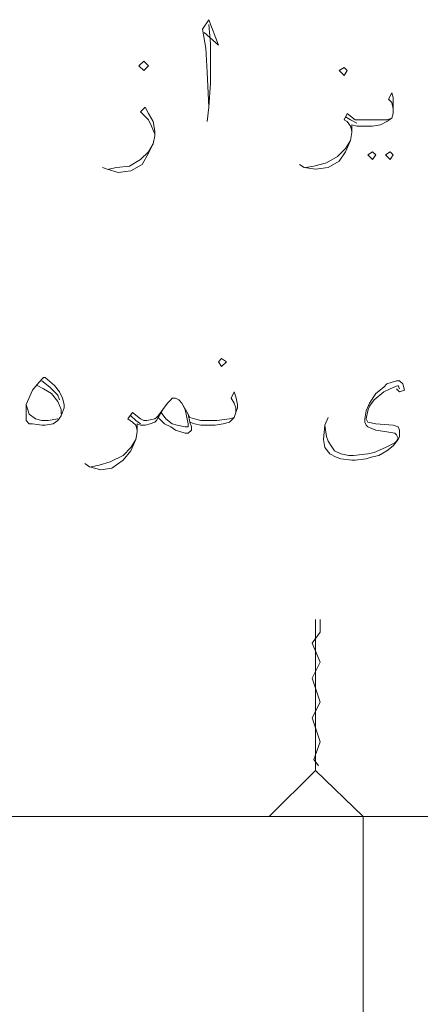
# Model space of a CAD drawing. Header units: metres. Extents: x 5.7 to 89.8, y 4 to 63.5.
# Tile 14 of 23: x 46.7 to 49.1, y 47.2 to 53.2. Entities that reach past the tile are written whole.
import ezdxf

# ---------------------------------------------------------------- set-up
doc = ezdxf.new("R2010")
doc.units = ezdxf.units.M
doc.header["$MEASUREMENT"] = 0
doc.layers.add('PDF9_beem', color=7, linetype='Continuous')
doc.layers.add('PDF9_textt', color=7, linetype='Continuous')

msp = doc.modelspace()

# ---------------------------------------------------------------- linework, layer by layer
at = {"layer": 'PDF9_beem', "lineweight": 18}
for points in [[(48.1977, 48.3647), (48.477, 48.644), (48.477, 49.5589)], [(48.4963, 48.6729), (48.4674, 48.7114), (48.5059, 48.8173), (48.4578, 48.9618), (48.5059, 49.0581), (48.4578, 49.2026), (48.5059, 49.2989), (48.4578, 49.4145), (48.5059, 49.4819), (48.5059, 49.5589)], [(48.477, 48.644), (48.766, 48.3647), (48.766, 45.2923)], [(39.9534, 48.3647), (57.0681, 48.3647)]]:
    msp.add_lwpolyline(points, dxfattribs=at)
at = {"layer": 'PDF9_textt', "lineweight": 20}
for points in [[(47.8029, 53.1129), (47.8895, 53.0358), (47.8317, 53.1899), (47.7932, 53.1321), (47.8125, 53.0165), (47.8221, 52.8721), (47.8317, 52.6602), (47.8221, 52.5735)], [(47.8317, 52.6602), (47.8414, 52.8047), (47.8414, 53.0454), (47.8317, 53.161)], [(48.949, 52.6217), (48.949, 52.6506), (48.9393, 52.6891), (48.9201, 52.7083), (48.9393, 52.7469), (48.949, 52.718), (48.949, 52.6795), (48.949, 52.6602), (48.949, 52.6217), (48.9393, 52.5928), (48.9104, 52.5735), (48.8719, 52.5542), (48.8238, 52.5446), (48.7467, 52.5446), (48.7275, 52.5446), (48.6986, 52.5542), (48.6986, 52.5061), (48.6889, 52.4579), (48.66, 52.3905), (48.6215, 52.3327), (48.5541, 52.2942), (48.477, 52.2846), (48.4096, 52.2942), (48.3807, 52.3135)], [(47.5043, 52.4965), (47.485, 52.5446), (47.4658, 52.5831), (47.4176, 52.6313), (47.4465, 52.6602), (47.4658, 52.6217), (47.4947, 52.5735), (47.5043, 52.5157), (47.5043, 52.4868), (47.4947, 52.4387), (47.4658, 52.3809), (47.4272, 52.3135), (47.3598, 52.2749), (47.2828, 52.2653), (47.2154, 52.2846), (47.1865, 52.2942)], [(48.6986, 52.5157), (48.6889, 52.5446), (48.6697, 52.5735), (48.6504, 52.5831), (48.6697, 52.6217), (48.7178, 52.5831), (48.7467, 52.5831), (48.8334, 52.5831), (48.9104, 52.5831), (48.9393, 52.5928)], [(48.7275, 52.5639), (48.6889, 52.5831), (48.66, 52.6024)], [(47.225, 52.2846), (47.2731, 52.2942), (47.3502, 52.3038), (47.4176, 52.3424), (47.4658, 52.3905), (47.4947, 52.4387)], [(48.4193, 52.2942), (48.4674, 52.3038), (48.5445, 52.3231), (48.6119, 52.3616), (48.66, 52.4098), (48.6889, 52.4579)], [(46.7916, 50.9747), (46.8301, 50.9555), (46.8783, 50.9266), (46.9168, 50.8784), (46.936, 50.8303), (46.936, 50.8014)], [(46.8205, 51.0036), (46.8686, 50.9651), (46.9168, 50.9169), (46.9264, 50.8881)], [(48.9875, 50.9555), (48.9779, 50.9747), (48.9297, 50.9555), (48.8912, 50.9362), (48.8334, 50.8881), (48.8045, 50.8495), (48.7949, 50.8206), (48.7852, 50.7725), (48.7949, 50.7532), (48.843, 50.7436), (48.949, 50.734), (48.9779, 50.7243), (48.9875, 50.7051), (48.9875, 50.6665), (48.9779, 50.6473), (48.949, 50.6087), (48.9104, 50.5799), (48.8623, 50.551), (48.8141, 50.5413), (48.7852, 50.5317), (48.7178, 50.5221), (48.6986, 50.5221), (48.6311, 50.5317), (48.6022, 50.5413), (48.5637, 50.5606), (48.5348, 50.5991), (48.5252, 50.6473), (48.5348, 50.734), (48.5541, 50.7821)], [(48.9682, 50.9555), (48.9875, 50.9362), (49.0164, 50.9458), (49.0068, 50.9844), (48.9875, 51.0036), (48.9682, 51.0036), (48.9104, 50.9844), (48.8912, 50.9651), (48.843, 50.9266), (48.8045, 50.8688), (48.7852, 50.8206), (48.7756, 50.7725), (48.7756, 50.7532), (48.7852, 50.734), (48.7949, 50.7243), (48.843, 50.7051), (48.9104, 50.6954), (48.9586, 50.6858), (48.9682, 50.6762), (48.9779, 50.6569), (48.9682, 50.6376), (48.9586, 50.628), (48.9008, 50.5991), (48.8334, 50.5702), (48.7949, 50.5606), (48.7082, 50.551), (48.6793, 50.551), (48.6311, 50.5606), (48.5926, 50.5799), (48.5734, 50.6087), (48.5541, 50.6376), (48.5445, 50.6665), (48.5348, 50.734)], [(47.9955, 50.811), (47.9955, 50.8399), (47.9858, 50.8688), (47.9666, 50.8977), (47.9858, 50.9362), (47.9955, 50.9073), (48.0051, 50.8592), (48.0051, 50.8399), (47.9955, 50.811), (47.9858, 50.7821), (47.957, 50.7532), (47.9184, 50.7436), (47.8703, 50.734), (47.8029, 50.734), (47.7836, 50.734), (47.7451, 50.7436), (47.7162, 50.7532), (47.7065, 50.8014), (47.668, 50.8688), (47.6488, 50.8881), (47.6295, 50.8977), (47.6102, 50.8977), (47.6006, 50.8881), (47.5813, 50.8688), (47.5524, 50.8303), (47.5236, 50.7821), (47.5139, 50.7628), (47.5043, 50.7532), (47.4754, 50.7436), (47.4465, 50.734), (47.4176, 50.734), (47.3983, 50.7436), (47.3983, 50.6954), (47.3887, 50.6473), (47.3598, 50.5799), (47.3117, 50.5221), (47.2442, 50.4739), (47.1768, 50.4643), (47.1094, 50.4835), (47.0805, 50.5028)], [(46.9168, 50.7725), (46.859, 50.7628), (46.8205, 50.7628), (46.7819, 50.7725), (46.7434, 50.8014), (46.7242, 50.8592)], [(47.668, 50.8688), (47.6873, 50.8303), (47.7065, 50.7436), (47.7065, 50.734), (47.7065, 50.7243), (47.6873, 50.7243), (47.6391, 50.734), (47.6102, 50.7436), (47.5717, 50.7725), (47.5428, 50.811)], [(47.5524, 50.8303), (47.5236, 50.7917), (47.5139, 50.7821), (47.5043, 50.7725), (47.4561, 50.7628), (47.4465, 50.7628), (47.4369, 50.7628), (47.4176, 50.7725), (47.3695, 50.811), (47.3406, 50.7725), (47.3695, 50.7532), (47.3887, 50.734), (47.3983, 50.7051)], [(47.7065, 50.8014), (47.7162, 50.7821), (47.7451, 50.7725), (47.7836, 50.7628), (47.8029, 50.7628), (47.8799, 50.7628), (47.957, 50.7725), (47.9858, 50.7821)], [(47.4176, 50.7436), (47.3887, 50.7628), (47.3598, 50.7917)], [(47.7162, 50.7532), (47.7258, 50.7243), (47.7258, 50.7051), (47.7065, 50.6858), (47.6873, 50.6858), (47.6295, 50.7051), (47.6006, 50.7243), (47.5621, 50.7436), (47.5236, 50.7821)], [(47.119, 50.4835), (47.1672, 50.4932), (47.2346, 50.5124), (47.3117, 50.551), (47.3598, 50.5991), (47.3887, 50.6473)]]:
    msp.add_lwpolyline(points, dxfattribs=at)
for points in [[(47.4369, 52.8817), (47.4658, 52.9106), (47.4369, 52.9395), (47.408, 52.9106)], [(48.6504, 52.8528), (48.6697, 52.8817), (48.6504, 52.901), (48.6215, 52.8817)], [(48.8238, 52.3905), (48.843, 52.3713), (48.8238, 52.3424), (48.7949, 52.3713)], [(48.9297, 52.3905), (48.949, 52.3713), (48.9297, 52.3424), (48.9008, 52.3713)], [(47.9088, 51.0903), (47.9377, 51.1192), (47.9088, 51.1385), (47.8895, 51.1192)], [(46.8301, 51.0229), (46.8397, 51.0229), (46.8975, 50.9747), (46.9264, 50.9362), (46.9457, 50.8977), (46.9553, 50.8592), (46.9553, 50.8399), (46.936, 50.7917), (46.9168, 50.7628), (46.8879, 50.7436), (46.8397, 50.734), (46.8205, 50.734), (46.7627, 50.7436), (46.7434, 50.7436), (46.7242, 50.7628), (46.7242, 50.7917), (46.7242, 50.8014), (46.7242, 50.8592), (46.7627, 50.9458), (46.8012, 50.994)]]:
    msp.add_lwpolyline(points, close=True, dxfattribs=at)

doc.saveas('drawing.dxf')
